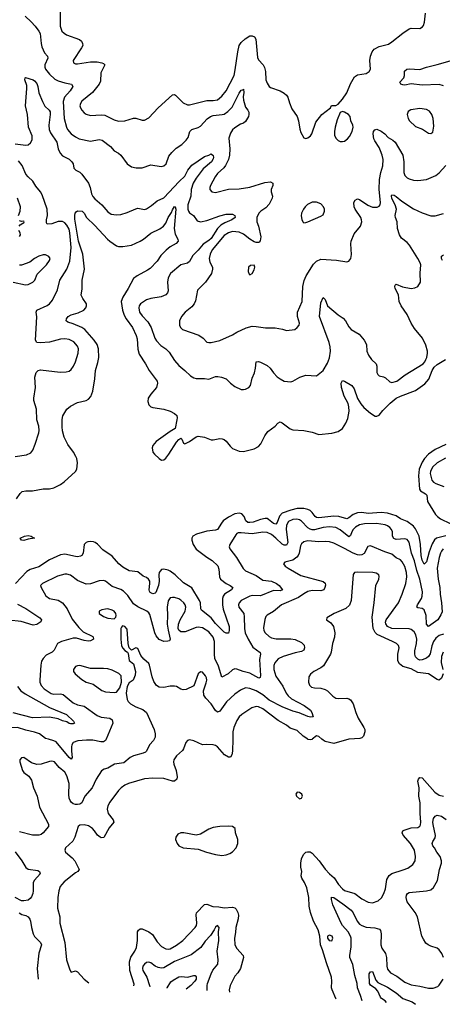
# Model space of a CAD drawing. Header units: inches. Extents: x 1173000 to 1307049, y 522583 to 678455.
# Tile 110 of 256: x 1230772 to 1234698, y 527536 to 536690. Entities that reach past the tile are written whole.
import ezdxf

# ---------------------------------------------------------------- set-up
doc = ezdxf.new("R2010")
doc.units = ezdxf.units.IN
doc.header["$MEASUREMENT"] = 0
doc.layers.add('B2532', color=7, linetype='Continuous')
doc.layers.add('B2533', color=7, linetype='Continuous')

msp = doc.modelspace()

# ---------------------------------------------------------------- linework, layer by layer
at = {"layer": 'B2532', "color": 5}
for points, elevation in [([(1232020.4, 530000), (1232015.3, 529990), (1231977.1, 529950), (1231950.5, 529890), (1231939.5, 529880.5), (1231918, 529870), (1231830, 529847.8), (1231798, 529830), (1231738, 529782), (1231651.5, 529768.5), (1231590, 529731.8), (1231556.1, 529723.9), (1231532.1, 529707.9), (1231481.5, 529630), (1231445.2, 529550), (1231378, 529470), (1231350.3, 529409.7), (1231330, 529397.6), (1231310, 529392.8), (1231290, 529393.5), (1231270, 529400.4), (1231250, 529415.8), (1231241.2, 529430), (1231232.5, 529452.5), (1231228.3, 529488.3), (1231230.5, 529590), (1231210, 529659.6), (1231190, 529693.1), (1231139.1, 529739.1), (1231094, 529790), (1231070, 529796.4), (1231050, 529793.7), (1230970, 529768.5), (1230930, 529766.6), (1230882.5, 529782.5), (1230810, 529829.3), (1230790, 529829.2), (1230774, 529810), (1230773, 529790), (1230797.1, 529710), (1230810.7, 529690), (1230857.6, 529657.6), (1230880.9, 529620.9), (1230901.2, 529550), (1230934.4, 529470), (1230957.2, 529370), (1231040.2, 529210), (1231040.3, 529190), (1230990.8, 529129.2), (1230970, 529115), (1230950.8, 529109.2), (1230890, 529109.1), (1230770, 529139.3)], 760), ([(1231574.4, 530000), (1231570.2, 529990), (1231550, 529975.1), (1231524.9, 529975.1), (1231450, 529991.6), (1231393.4, 529993.4), (1231312.7, 529987.3), (1231270, 529971.8), (1231256.8, 529950), (1231251.7, 529930), (1231251.6, 529890), (1231259, 529830), (1231250, 529814), (1231230, 529829.8), (1231110, 529977.4), (1231090, 529987.3), (1231039.5, 530000)], 740), ([(1232750.6, 530000), (1232749.1, 529890), (1232743.4, 529856.6), (1232730, 529834), (1232710, 529833), (1232675.5, 529855.5), (1232610, 529929.4), (1232590, 529943.7), (1232570, 529949.3), (1232510, 529952.7), (1232470, 529949.4), (1232390, 529987), (1232350, 529996), (1232330, 529989), (1232314.8, 529970), (1232293.4, 529910), (1232283.8, 529896.2), (1232230, 529845.1), (1232203.2, 529810), (1232199.1, 529790), (1232202.2, 529770), (1232224.7, 529710), (1232233.6, 529650), (1232231, 529629), (1232210.4, 529610), (1232190, 529609.8), (1232110, 529634.4), (1232010, 529639.3), (1231930, 529632.8), (1231782, 529590), (1231750, 529574.7), (1231715.8, 529550), (1231690, 529524.2), (1231610, 529416.9), (1231590, 529380.9), (1231584.6, 529350), (1231594.2, 529310), (1231639.6, 529250), (1231647, 529230), (1231602.8, 529177.2), (1231553.2, 529086.8), (1231530, 529083.5), (1231519.5, 529090), (1231494.5, 529110), (1231468, 529148), (1231446.6, 529170), (1231410, 529194.3), (1231370, 529205.6), (1231330, 529202), (1231314, 529190), (1231283.6, 529090), (1231266.7, 529053.3), (1231198.8, 528990), (1231191, 528970), (1231196, 528950), (1231258.5, 528898.6), (1231285.5, 528870), (1231325.5, 528790), (1231310.7, 528770), (1231290, 528758.7), (1231185.4, 528674.6), (1231162.6, 528650), (1231148.9, 528630), (1231134, 528590), (1231125.2, 528530), (1231123.9, 528430), (1231143.6, 528350), (1231145.3, 528290), (1231190.3, 528110.4), (1231207, 527950), (1231236.4, 527856.4), (1231250, 527836), (1231290, 527846.8), (1231310, 527838.8), (1231370.6, 527770), (1231412.8, 527736.1)], 780), ([(1233490.3, 530000), (1233490, 529999.7), (1233470, 529994), (1233450, 529999.4), (1233449.1, 530000)], 780), ([(1233832, 530000), (1233830, 529999.8), (1233690, 529960.4), (1233610, 529980.2), (1233590, 529990.8), (1233579.5, 530000)], 780), ([(1233710.7, 527583.8), (1233709.6, 527590), (1233673.3, 527670), (1233669.7, 527690), (1233672.6, 527750), (1233666.9, 527790), (1233620.5, 527920.5), (1233583.8, 528043.8), (1233564.8, 528090), (1233560.4, 528170), (1233544.4, 528230), (1233501.5, 528310), (1233472.1, 528390), (1233459.8, 528450), (1233457.1, 528530), (1233439.4, 528619.4), (1233418, 528670), (1233392.9, 528710), (1233387.7, 528730), (1233392.9, 528770), (1233382.8, 528810), (1233382.4, 528850), (1233389.8, 528890.2), (1233407.8, 528930), (1233429.4, 528950), (1233446.2, 528953.8), (1233470, 528952.4), (1233490, 528942), (1233553.8, 528870), (1233610, 528793.6), (1233650, 528749.2), (1233692.5, 528712.5), (1233731.9, 528650), (1233770, 528608.3), (1233790, 528593), (1233885.7, 528565.7), (1233950, 528516.9), (1234010, 528484.9), (1234050, 528478.7), (1234100.4, 528499.6), (1234133.5, 528526.5), (1234155.1, 528565), (1234168.8, 528611.2), (1234183.6, 528696.4), (1234205.4, 528734.6), (1234230, 528752.6), (1234335.1, 528785), (1234377, 528803), (1234423.6, 528836.4), (1234445.1, 528870), (1234448.6, 528910), (1234440.3, 528970), (1234403.2, 529030), (1234333.7, 529110), (1234325.6, 529130), (1234331.3, 529148.7), (1234343.8, 529156.2), (1234410, 529176), (1234470, 529179.7), (1234489, 529191), (1234494.8, 529205.2), (1234497.6, 529230), (1234491.4, 529310), (1234493.1, 529410), (1234480.5, 529470), (1234481.6, 529550), (1234471, 529610), (1234475.6, 529630), (1234490, 529644.4), (1234510, 529640.3), (1234627.7, 529507.7), (1234670, 529480.6), (1234710, 529472.6)], 780), ([(1234709.7, 527970), (1234692.4, 528010), (1234670, 528042.4), (1234650, 528057.4), (1234590, 528076.9), (1234565.6, 528090), (1234546.1, 528106.2), (1234522.1, 528142.1), (1234508.9, 528170), (1234467.1, 528350), (1234445.7, 528390), (1234372.8, 528490), (1234360.9, 528530), (1234364.8, 528550), (1234374.7, 528565.3), (1234390, 528576.9), (1234550, 528591.1), (1234590, 528601.2), (1234617.4, 528622.5), (1234652.6, 528687.4), (1234670.8, 528790), (1234689.8, 528850), (1234690.8, 528870), (1234677.7, 528910), (1234646.6, 528950), (1234626.3, 528990), (1234609.7, 529010), (1234602.6, 529030), (1234608.5, 529050), (1234630, 529084.4), (1234634.5, 529105.5), (1234611.5, 529208.5), (1234610.7, 529229.3), (1234617.4, 529262.6), (1234630, 529286), (1234650, 529294.9), (1234690, 529285), (1234733.4, 529253.4)], 760), ([(1230730, 528952.4), (1230791.3, 528871.3), (1230830, 528808), (1230851.6, 528791.6), (1230938.8, 528778.8), (1230956.3, 528770), (1230962, 528750), (1230908.2, 528690), (1230895.8, 528670), (1230897.3, 528590), (1230894, 528566), (1230883, 528537), (1230870, 528519.5), (1230850, 528504.5), (1230810, 528497), (1230790, 528499.3), (1230730, 528527.8)], 760), ([(1231833, 527707.5), (1231835.4, 527724.6), (1231795.4, 527850), (1231793.4, 527930), (1231804.6, 527975.4), (1231842.7, 528030), (1231855.8, 528064.2), (1231866.1, 528130), (1231865.6, 528210), (1231875.1, 528225), (1231890, 528237), (1231910, 528238.3), (1231972, 528210), (1232004.1, 528184.1), (1232050, 528115.6), (1232090, 528074.7), (1232130, 528051.3), (1232150, 528049.2), (1232170, 528053.4), (1232230, 528084.7), (1232288.5, 528130), (1232402, 528250), (1232413.2, 528270), (1232417.3, 528290), (1232410.7, 528369.3), (1232414.7, 528385.3), (1232490, 528464.9), (1232510, 528467.6), (1232566.6, 528446.6), (1232622.4, 528442.4), (1232670, 528432.6), (1232750, 528439.3), (1232770, 528434.2), (1232781.5, 528421.5), (1232798.4, 528390), (1232804.1, 528364.1), (1232800.8, 528330), (1232779.2, 528250), (1232776.6, 528203.4), (1232766.7, 528150), (1232770.2, 528090), (1232790, 528055.6), (1232848, 527990), (1232850.4, 527970), (1232821.6, 527870), (1232797.1, 527830), (1232770, 527798), (1232726, 527710), (1232718.3, 527670), (1232719.8, 527649.5)], 780), ([(1233953.7, 527568.6), (1233938.9, 527618.9), (1233909.6, 527690), (1233906, 527730), (1233884.3, 527804.3), (1233865.8, 527905.8), (1233839.8, 527970), (1233838.8, 527990), (1233852.4, 528070), (1233849.9, 528149.9), (1233843.9, 528170), (1233821.8, 528210), (1233769.8, 528270), (1233758.8, 528290), (1233682.3, 528462.3), (1233667.9, 528510), (1233667.5, 528532.5), (1233690, 528528.9), (1233775.2, 528470), (1233850, 528410.2), (1233870, 528386.5), (1233905.4, 528310), (1233930, 528282.5), (1233950, 528269.4), (1233990, 528253.4), (1234070, 528248.8), (1234113.4, 528233.4), (1234123.8, 528223.8), (1234130.2, 528190.2), (1234125.2, 528090), (1234137.1, 528057.1), (1234170.2, 528010), (1234178.2, 527970), (1234182, 527890), (1234190, 527864.4), (1234216.5, 527830), (1234276.5, 527796.5), (1234350, 527743.6), (1234410, 527716.9), (1234490, 527706), (1234570, 527685.8), (1234613.2, 527686.8), (1234657.3, 527702.7), (1234670, 527713.7), (1234706.6, 527770)], 760), ([(1230765.8, 528385.8), (1230790.9, 528370.9), (1230830, 528360.5), (1230850, 528348), (1230866.6, 528326.6), (1230872.9, 528310), (1230880.7, 528250), (1230896.5, 528190), (1230910, 528167.8), (1230966.5, 528110), (1230972.9, 528090), (1230949.4, 528010.6), (1230932.9, 527870), (1230944.1, 527770.9)], 760), ([(1232513.4, 527664.5), (1232513.9, 527666.1), (1232512.4, 527710), (1232517, 527730), (1232550, 527820.5), (1232567.2, 527852.8), (1232612.3, 527910), (1232616.9, 527950), (1232606.3, 528030), (1232620.8, 528130), (1232617.7, 528210), (1232624.4, 528250), (1232610, 528270.1), (1232590, 528254.3), (1232579.8, 528230), (1232543.5, 528176.5), (1232496.3, 528123.7), (1232454.1, 528065.9), (1232363.5, 527996.5), (1232210, 527933.5), (1232110, 527874.4), (1232090, 527872.1), (1232058.7, 527878.7), (1232030.8, 527890.8), (1231990, 527920.9), (1231970, 527929.1), (1231950, 527924.2), (1231929.8, 527910), (1231915.8, 527890), (1231911.6, 527870), (1231917, 527850), (1231952.7, 527790), (1231978.5, 527710), (1231979.4, 527697.5)], 760), ([(1234180.3, 527553.9), (1234166, 527570), (1234131.4, 527591.4), (1234122.4, 527602.4), (1234098.8, 527658.8), (1234080.5, 527680.5), (1234030, 527715), (1234021.8, 527730), (1234019.8, 527820.2), (1234030, 527838.9), (1234050, 527840.3), (1234080, 527760), (1234099.2, 527739.2), (1234190, 527696.3), (1234270, 527643.4), (1234330, 527589.5), (1234418.5, 527558.5), (1234447.5, 527536.3)], 740), ([(1232140.4, 527687.5), (1232142.6, 527690), (1232176.2, 527743.8), (1232198.1, 527761.8), (1232250, 527790.2), (1232275.1, 527795.1), (1232330, 527787.6), (1232390, 527805.4), (1232402.7, 527802.8), (1232412, 527792), (1232410.8, 527770.8), (1232398.7, 527750), (1232361.4, 527710), (1232317.4, 527677.5)], 740)]:
    msp.add_lwpolyline(points, dxfattribs=dict(at, elevation=elevation))
for points, elevation in [([(1233350, 529508), (1233338, 529490), (1233342.8, 529470), (1233370, 529448), (1233390, 529452), (1233399, 529470), (1233393.2, 529490), (1233370, 529504)], 820), ([(1232710, 529192.6), (1232630, 529189.7), (1232570, 529179.7), (1232530, 529165.4), (1232450, 529118), (1232410, 529107.8), (1232298, 529130), (1232270, 529129.5), (1232242.4, 529117.6), (1232222, 529090), (1232220.5, 529070), (1232233.4, 529030), (1232250.7, 529010), (1232290, 528990.4), (1232430, 528979.3), (1232506, 528950), (1232590, 528928.1), (1232650, 528921.2), (1232690, 528926), (1232722.7, 528937.3), (1232750, 528953.7), (1232781.3, 528990), (1232798, 529030), (1232799.7, 529070), (1232777.6, 529130), (1232772, 529170), (1232747.8, 529187.8)], 820), ([(1233650, 528178), (1233630.8, 528170), (1233630.5, 528150), (1233646, 528130), (1233670, 528127), (1233681.6, 528150), (1233673.3, 528170)], 780)]:
    msp.add_lwpolyline(points, close=True, dxfattribs=dict(at, elevation=elevation))
at = {"layer": 'B2533', "color": 5}
for points, elevation in [([(1230821.6, 536721.6), (1230879.2, 536670), (1230915.6, 536630), (1230950, 536584.4), (1230961.7, 536561.7), (1230970.2, 536470), (1230977.6, 536437.6), (1231003.5, 536383.5), (1231030.4, 536350), (1231033, 536333), (1231006, 536270), (1231004.1, 536250), (1231011.2, 536230), (1231050, 536182.4), (1231098.4, 536138.4), (1231130, 536122.2), (1231190, 536102), (1231251.7, 536091.7), (1231264.9, 536070), (1231241.1, 536030), (1231189.1, 535970.9), (1231175.1, 535930), (1231185.4, 535770), (1231205.4, 535690), (1231215.2, 535670), (1231250, 535628.9), (1231290, 535599.6), (1231323.9, 535583.9), (1231430, 535562.2), (1231510, 535576.2), (1231539.3, 535570), (1231615.5, 535510), (1231650, 535470.7), (1231690, 535447.7), (1231710.8, 535430), (1231770.7, 535350), (1231810, 535322.4), (1231853.8, 535313.8), (1231910, 535312.2), (1231990, 535339.3), (1232086.6, 535326.6), (1232110, 535330.5), (1232131.8, 535350), (1232158.6, 535421.4), (1232184.4, 535455.6), (1232224.5, 535495.5), (1232277, 535530), (1232319.6, 535570), (1232336, 535596), (1232351.6, 535650), (1232369.6, 535670), (1232430, 535686.7), (1232450, 535699.6), (1232512.3, 535767.7), (1232544, 535790), (1232570, 535798.9), (1232652.8, 535807.2), (1232670, 535813), (1232704.5, 535835.5), (1232744.6, 535875.4), (1232810, 536005.8), (1232830, 536034.4), (1232843.2, 536036.8), (1232850, 536044.7), (1232853.2, 536013.2), (1232847.8, 535972.2), (1232850, 535942.8), (1232870, 535876.3), (1232892.2, 535850), (1232899.5, 535830), (1232901.3, 535810), (1232897, 535790), (1232870, 535742.4), (1232851.7, 535728.3), (1232821.8, 535718.2), (1232770, 535684.5), (1232750, 535665.5), (1232730, 535634), (1232714.8, 535590), (1232724.2, 535490), (1232720.1, 535430), (1232710.6, 535389.4), (1232684.1, 535335.9), (1232667.4, 535312.6), (1232610, 535260.4), (1232586.4, 535230), (1232544.2, 535150), (1232537.1, 535130), (1232537.3, 535110), (1232558, 535090), (1232590, 535084.4), (1232710, 535115.8), (1232810, 535117), (1232910, 535134), (1233050, 535175.9), (1233101.4, 535181.4), (1233123, 535170), (1233122, 535150), (1233106.5, 535110), (1233107.7, 535090), (1233120.7, 535050), (1233118.2, 535030), (1233090, 534974.7), (1233058.9, 534941.1), (1233011.1, 534908.9), (1232992, 534890), (1232975.6, 534850), (1232975.2, 534810), (1232989.3, 534769.3), (1233011, 534670), (1233005.4, 534634.6), (1232996.7, 534623.3), (1232990, 534618.9), (1232970, 534618.2), (1232950, 534626.3), (1232910, 534649.2), (1232850, 534694.7), (1232810, 534714.9), (1232750, 534719.9), (1232710, 534709.2), (1232670, 534683.9), (1232560.1, 534550), (1232540.5, 534510), (1232531.8, 534470), (1232537.3, 534437.3), (1232561.8, 534390), (1232564.2, 534370), (1232554, 534330), (1232497, 534250), (1232424.8, 534175.2), (1232404.4, 534075.6), (1232393.4, 534050), (1232370, 534021.3), (1232308, 533970), (1232275.5, 533930), (1232257.1, 533890), (1232255.8, 533850), (1232264.4, 533830), (1232285.5, 533810), (1232436.2, 533756.2), (1232477.3, 533730), (1232510, 533690.8), (1232528.3, 533688.3), (1232550, 533688.9), (1232630, 533707.6), (1232750, 533759.5), (1232790, 533785.3), (1232875.3, 533824.7), (1232930, 533840.3), (1232970, 533839), (1233054.3, 533825.7), (1233146, 533826), (1233212.8, 533812.8), (1233250, 533800.7), (1233328, 533810), (1233350, 533827.3), (1233369.4, 533850.6), (1233372, 533870), (1233351.3, 533930), (1233352.3, 533970), (1233395.1, 534070), (1233401.3, 534210), (1233414.6, 534265.4), (1233432.2, 534307.8), (1233501.9, 534418.1), (1233530, 534445.5), (1233570, 534464.4), (1233713.3, 534453.3), (1233810, 534438), (1233830, 534446), (1233849.4, 534470.6), (1233853.2, 534506.8), (1233847.4, 534607.4), (1233849.9, 534630.1), (1233880.1, 534699.9), (1233937, 534770), (1233949.6, 534810), (1233947.8, 534830), (1233939.7, 534850), (1233889.2, 534929.2), (1233880.4, 534950), (1233875.1, 534990), (1233887.8, 535012.2), (1233910, 535024.9), (1233930, 535019.5), (1234004.5, 534964.5), (1234050, 534947), (1234091.5, 534948.5), (1234110, 534957.6), (1234119.7, 534970), (1234123.1, 534990), (1234109.9, 535110), (1234114.3, 535205.7), (1234125.6, 535270), (1234146.6, 535330), (1234149, 535390), (1234140.3, 535430), (1234125, 535470), (1234110, 535501.6), (1234070, 535562.7), (1234062.5, 535582.5), (1234055.4, 535630), (1234059.7, 535650), (1234070, 535667.7), (1234090, 535672.2), (1234130, 535654.4), (1234163, 535630), (1234195.9, 535595.9), (1234239.5, 535570), (1234261.1, 535550), (1234330.4, 535430), (1234341.3, 535370), (1234339.5, 535270), (1234350, 535242), (1234370, 535220.3), (1234390, 535209.1), (1234430, 535199), (1234470, 535195.3), (1234550, 535204.9), (1234637.4, 535242.6), (1234670, 535266.7), (1234730, 535335.8)], 760), ([(1231147.4, 536767.4), (1231147.3, 536630), (1231164.3, 536584.3), (1231183.6, 536563.6), (1231206, 536550), (1231326.3, 536506.3), (1231344.9, 536490), (1231356.5, 536470), (1231357, 536450), (1231347.2, 536430), (1231268.4, 536310), (1231270.8, 536290), (1231290, 536281.3), (1231310, 536278.9), (1231430, 536298.4), (1231490, 536298.4), (1231536, 536290), (1231550, 536283), (1231561.6, 536270), (1231524.7, 536195.3), (1231521.1, 536118.9), (1231510.2, 536090), (1231447.9, 536012.1), (1231350, 535931.9), (1231335.5, 535910), (1231331.3, 535890), (1231336.2, 535870), (1231347.7, 535847.7), (1231370, 535823.2), (1231390, 535811.3), (1231430, 535800.7), (1231530, 535806.5), (1231563.4, 535803.4), (1231650, 535758.3), (1231690, 535747.6), (1231750, 535748.3), (1231830, 535775.8), (1231850, 535775.3), (1231910, 535756), (1231930, 535755.3), (1231970, 535778.7), (1232056.9, 535870), (1232190, 535991.8), (1232210, 535995.3), (1232219.1, 535990), (1232290, 535917.6), (1232330, 535897.8), (1232350, 535897.8), (1232510, 535937.5), (1232570, 535938.8), (1232610, 535946.2), (1232650, 535978.3), (1232690, 536028.9), (1232763.4, 536170), (1232774.9, 536225.1), (1232796.7, 536390), (1232811.7, 536450), (1232830, 536479.3), (1232867.5, 536512.5), (1232910, 536539.1), (1232930, 536540.5), (1232952, 536532), (1232966.1, 536510), (1232979.4, 536339.4), (1232990, 536316.5), (1233034.9, 536270), (1233046.4, 536246.4), (1233056, 536210), (1233058.7, 536130), (1233070, 536098.8), (1233088, 536070), (1233100.8, 536060.8), (1233190, 536028.9), (1233228.1, 536008.1), (1233250.4, 535990), (1233263.1, 535970), (1233277.5, 535917.5), (1233301.4, 535861.4), (1233350.4, 535790), (1233362, 535750), (1233372.8, 535672.8), (1233382, 535642), (1233410.9, 535590.9), (1233430, 535586), (1233450, 535590.7), (1233474, 535610), (1233485.1, 535630), (1233523.5, 535736.5), (1233578, 535810), (1233658, 535870), (1233668.7, 535891.3), (1233710, 535892), (1233730, 535904.7), (1233770, 535951), (1233809.3, 536010), (1233846.2, 536093.8), (1233882.4, 536157.6), (1233910, 536178.7), (1233989.6, 536190.4), (1234019.3, 536210), (1234029.5, 536230.5), (1234024.7, 536310), (1234029.7, 536350), (1234044.7, 536390), (1234064.8, 536415.2), (1234110, 536440.3), (1234197.2, 536462.8), (1234230, 536483), (1234330, 536563.8), (1234390, 536606), (1234410, 536610.3), (1234490, 536608.7), (1234515.2, 536624.8), (1234523.5, 536636.5), (1234532.7, 536667.3), (1234543, 536750)], 780), ([(1234710, 536076.3), (1234670, 536087.9), (1234510, 536080.1), (1234410, 536092.5), (1234350, 536082.1), (1234330, 536083.2), (1234311.5, 536090), (1234303.5, 536110), (1234340.9, 536150), (1234347.3, 536170), (1234347.9, 536212.1), (1234368.7, 536230), (1234390, 536234), (1234490, 536228), (1234549.8, 536250.2), (1234650, 536272.6), (1234770, 536307.6)], 760), ([(1230730, 535535.3), (1230830, 535524.6), (1230850, 535527.8), (1230873.4, 535546.6), (1230886.3, 535573.7), (1230887.7, 535610), (1230852.4, 535690), (1230844.9, 535810), (1230825.9, 535890), (1230838.7, 536050), (1230837.4, 536077.4), (1230819.1, 536130), (1230821.2, 536150), (1230826, 536154), (1230896.3, 536130), (1230910, 536121.3), (1230930, 536097.1), (1230939.6, 536070), (1230948.8, 536010), (1230982.8, 535930), (1231006.3, 535886.3), (1231045.3, 535850), (1231054.4, 535834.4), (1231056.3, 535810), (1231041.1, 535710), (1231044.7, 535670), (1231058.8, 535638.8), (1231115.5, 535550), (1231130.2, 535490), (1231148.3, 535448.3), (1231170, 535425.3), (1231230, 535393.8), (1231257, 535370), (1231267.2, 535350), (1231274.4, 535310), (1231292.4, 535292.4), (1231330, 535272.9), (1231350, 535254.9), (1231410.3, 535170), (1231428, 535130), (1231440.2, 535070), (1231450, 535046.7), (1231470, 535023.7), (1231534, 534970), (1231590, 534903.1), (1231621.6, 534881.6), (1231670, 534875.3), (1231710, 534880.3), (1231770, 534896.9), (1231850, 534932.8), (1231870, 534936.5), (1231930, 534925.3), (1231950, 534932), (1231997.7, 534962.3), (1232050, 535004.9), (1232110, 535035), (1232253.5, 535186.5), (1232305.8, 535234.2), (1232334.3, 535290), (1232370, 535337.5), (1232490, 535419.5), (1232529, 535430), (1232550, 535443), (1232570, 535426.8), (1232573.5, 535410), (1232570, 535396), (1232554.6, 535370), (1232477.3, 535302.7), (1232410, 535217.6), (1232384.8, 535170), (1232365, 535110), (1232362.3, 535050), (1232334.2, 534970), (1232334.4, 534930), (1232340.2, 534910), (1232350, 534895.8), (1232385.3, 534870), (1232420.4, 534820.4), (1232450, 534810.2), (1232510, 534823), (1232630, 534867.7), (1232690, 534880.9), (1232750, 534880.9), (1232770.3, 534870), (1232773.7, 534850), (1232741.3, 534830), (1232677.4, 534802.6), (1232640.4, 534779.6), (1232610, 534748.6), (1232550, 534657.4), (1232530, 534638.8), (1232476.6, 534603.4), (1232430, 534546.2), (1232380.8, 534499.2), (1232350, 534441.1), (1232330, 534427.9), (1232269.4, 534410.6), (1232171.8, 534330), (1232150.2, 534289.8), (1232146, 534250), (1232150.3, 534170), (1232145.3, 534150), (1232130, 534133.3), (1232085.4, 534114.6), (1231990, 534097.6), (1231950, 534084.7), (1231892.9, 534047.1), (1231881.5, 534030), (1231877.3, 534010), (1231884.5, 533970), (1231910, 533935.8), (1231961.3, 533881.3), (1231994.5, 533830), (1232028.7, 533728.7), (1232043.5, 533703.5), (1232082.2, 533662.2), (1232130, 533628.9), (1232160, 533600), (1232210, 533522.4), (1232250, 533474.9), (1232306.4, 533430), (1232359.6, 533379.6), (1232390, 533360.4), (1232410, 533355.8), (1232490, 533354.9), (1232528.7, 533348.7), (1232590, 533371.8), (1232613.4, 533373.4), (1232646.6, 533366.6), (1232690.8, 533350), (1232730.7, 533310), (1232770, 533280.5), (1232830, 533253.4), (1232850, 533250.7), (1232870, 533254), (1232899, 533270), (1232915.1, 533290), (1232930, 533356), (1232951.7, 533408.3), (1232963.1, 533450), (1232969.7, 533510), (1232990, 533513), (1233010, 533507.7), (1233070, 533475.3), (1233097.6, 533450), (1233130, 533406.4), (1233164.9, 533370), (1233190, 533350.4), (1233230, 533330.5), (1233290, 533323.8), (1233310, 533328), (1233373.4, 533366.6), (1233430, 533384), (1233530, 533379.3), (1233590, 533428.8), (1233630, 533498.3), (1233650, 533546), (1233658, 533610), (1233656.5, 533650), (1233647.1, 533690), (1233557.7, 533930), (1233570, 534058), (1233590, 534106.8), (1233610, 534087.3), (1233632.2, 534030), (1233730, 533946.7), (1233776, 533916), (1233799.5, 533890), (1233830, 533834.8), (1233850, 533810.7), (1233926.7, 533766.7), (1233972.2, 533710), (1233992.2, 533670), (1233996.4, 533610), (1234012.7, 533570), (1234039.3, 533530), (1234082, 533490), (1234088.8, 533470), (1234088.7, 533410), (1234097.3, 533390), (1234110, 533379.1), (1234150, 533370.4), (1234170, 533360.3), (1234210, 533324.2), (1234230, 533316.9), (1234275.1, 533330), (1234351.2, 533388.8), (1234518.9, 533490), (1234536, 533510), (1234545.7, 533530), (1234553.7, 533550), (1234559.7, 533590), (1234558.9, 533610), (1234544.2, 533664.2), (1234513, 533730), (1234438.5, 533818.5), (1234407.4, 533870), (1234370.8, 533950.8), (1234314.3, 534030), (1234297.4, 534070), (1234291.2, 534131.2), (1234260.7, 534190), (1234256, 534210), (1234259, 534221), (1234270, 534230.6), (1234326.9, 534206.9), (1234409.4, 534190.6), (1234442, 534198), (1234469.1, 534210.9), (1234494, 534250), (1234492.7, 534332.7), (1234499.5, 534410), (1234493.6, 534430), (1234471, 534470), (1234393, 534592.9), (1234370, 534618.5), (1234319.6, 534659.6), (1234298.7, 534690), (1234280.5, 534750), (1234278.9, 534810), (1234262.4, 534850), (1234258.9, 534870), (1234270.8, 534930), (1234260.3, 534970), (1234230, 535027.3), (1234226.3, 535053.7), (1234230, 535060.5), (1234250, 535059), (1234270, 535047.8), (1234322.3, 535002.3), (1234431.5, 534931.5), (1234510, 534894.9), (1234590, 534866.7), (1234630, 534866), (1234707.5, 534887.5)], 740), ([(1230730, 532628.7), (1230834.5, 532645.5), (1230876.6, 532663.4), (1230892.9, 532687.1), (1230914.8, 532745.2), (1230950.7, 532849.3), (1230953.1, 532870), (1230948.5, 532910), (1230932.1, 532970), (1230927.1, 533070), (1230904, 533150), (1230902.6, 533170), (1230917.6, 533270), (1230913.8, 533366.2), (1230923.7, 533410), (1230944, 533430), (1230964.9, 533435.1), (1231147.2, 533412.8), (1231204, 533416), (1231230, 533423.1), (1231250, 533438), (1231271.6, 533468.4), (1231289.8, 533510.2), (1231315.1, 533590), (1231318.2, 533630), (1231310, 533655.1), (1231273.9, 533693.9), (1231230, 533716.4), (1231190, 533722.7), (1231150, 533719.2), (1231050, 533691.6), (1230964.4, 533684.4), (1230929.7, 533689.6), (1230919.5, 533710), (1230931.2, 533928.8), (1230925.6, 533970), (1230931.2, 533988.8), (1231028.5, 534031.5), (1231049.7, 534050), (1231075.9, 534084.1), (1231122.3, 534177.7), (1231144.5, 534270), (1231210.9, 534370), (1231236.2, 534443.8), (1231248.8, 534571.2), (1231238.7, 534710), (1231230, 534743.5), (1231210, 534778.7), (1231190, 534801.4), (1231170, 534813.2), (1231130, 534814.6), (1231070, 534793), (1231028, 534790), (1231021.5, 534801.5), (1231019.7, 534830), (1231028.9, 534871.1), (1231026.3, 534930), (1230980.6, 535060.6), (1230965.6, 535090), (1230921.5, 535141.5), (1230894.2, 535190), (1230850, 535229.8), (1230830, 535254.4), (1230793.7, 535333.7), (1230759.3, 535379.3)], 740), ([(1230743.5, 532236.5), (1230775.2, 532284.8), (1230796.3, 532303.7), (1230829.6, 532310.4), (1230890.4, 532310.4), (1230990, 532328.8), (1231050, 532327.2), (1231090, 532339), (1231151.5, 532370), (1231185.3, 532394.7), (1231289.6, 532490), (1231301.3, 532510), (1231309.7, 532570), (1231303.1, 532610), (1231293.7, 532630), (1231272, 532670), (1231220.2, 532740.2), (1231184.5, 532810), (1231169.2, 532869.2), (1231165.1, 532905.1), (1231165.5, 532974.5), (1231171.8, 533008.2), (1231211.1, 533068.9), (1231243, 533097), (1231310, 533132.4), (1231390, 533150.4), (1231410, 533163), (1231432, 533188), (1231450, 533238), (1231470.9, 533350), (1231475.6, 533430), (1231497.5, 533502.5), (1231506.2, 533550), (1231502.4, 533630), (1231490.6, 533670), (1231463.2, 533710), (1231376.8, 533810), (1231347.8, 533830), (1231270, 533863.4), (1231219.6, 533879.6), (1231203, 533890), (1231206.6, 533910), (1231223, 533930), (1231250, 533945.4), (1231314.2, 533965.8), (1231367.3, 533990), (1231385.6, 534010), (1231393, 534030), (1231391.1, 534050), (1231358, 534098), (1231343.5, 534130), (1231351.8, 534188.2), (1231352.6, 534270), (1231373.7, 534370), (1231357.2, 534510), (1231319.1, 534630), (1231284.5, 534835.5), (1231283.4, 534870), (1231288.6, 534891.4), (1231295.7, 534904.3), (1231310, 534914), (1231352.9, 534910), (1231370, 534890.3), (1231391.8, 534850), (1231470, 534776.1), (1231588.2, 534648.2), (1231610.3, 534630), (1231670, 534589.1), (1231690, 534582.4), (1231730, 534580.2), (1231810, 534592.4), (1231890, 534630.2), (1231922.6, 534650), (1231990, 534705.8), (1232072.8, 534747.2), (1232108, 534770), (1232130, 534799.5), (1232150.8, 534850), (1232181.2, 534898.8), (1232190, 534923.8), (1232210, 534954.9), (1232216.3, 534950), (1232221.1, 534930), (1232208.3, 534748.3), (1232217.4, 534697.4), (1232241.6, 534650), (1232244.9, 534630), (1232224, 534610), (1232170, 534579.7), (1232133.1, 534546.9), (1232082.9, 534497.1), (1232050, 534445.1), (1231983, 534377), (1231960, 534360), (1231864.2, 534310), (1231830, 534282.7), (1231780.5, 534190), (1231728.8, 534110), (1231713.7, 534070), (1231725.5, 533990), (1231742.2, 533942.2), (1231760.6, 533910), (1231820.8, 533830), (1231853.8, 533753.8), (1231862.1, 533722.1), (1231868.3, 533628.3), (1231880.5, 533580.4), (1231942, 533490), (1231975.8, 533430), (1232048, 533330), (1232052.2, 533310), (1232043, 533270), (1231990, 533209.7), (1231965.5, 533170), (1231960.8, 533140.8), (1231970, 533110.7), (1231990, 533092), (1232010, 533084), (1232110, 533070.4), (1232171, 533050), (1232210.3, 533030.3), (1232230.5, 533010), (1232234.9, 532990), (1232232.7, 532970), (1232216.3, 532890), (1232170, 532862.4), (1232039.3, 532770), (1232008.5, 532730), (1232003.1, 532710), (1232008.5, 532670), (1232023.1, 532650), (1232067, 532610), (1232090, 532596.5), (1232110, 532597.8), (1232130, 532612.7), (1232158.8, 532650), (1232230, 532763.7), (1232250, 532788.7), (1232270, 532800.5), (1232278.4, 532790), (1232292.8, 532752.8), (1232305.8, 532745.8), (1232350, 532767.9), (1232410, 532812), (1232430, 532817), (1232490, 532808.5), (1232550, 532785.3), (1232570, 532784.2), (1232630, 532795.3), (1232653, 532793), (1232670, 532786.7), (1232690, 532770.4), (1232725.7, 532725.7), (1232750, 532704.2), (1232810, 532678.3), (1232850, 532674.9), (1232950, 532701.3), (1232990, 532722.3), (1233013.1, 532746.9), (1233050, 532822.4), (1233077.3, 532862.7), (1233144.2, 532910), (1233170, 532938), (1233190, 532950.5), (1233210, 532943), (1233285.9, 532885.9), (1233310, 532876), (1233412.1, 532872.1), (1233490, 532854), (1233550, 532832.4), (1233670, 532847.2), (1233730, 532862.8), (1233769.7, 532890), (1233801, 532939), (1233819, 532981), (1233831.9, 533050), (1233829.9, 533090), (1233821.7, 533121.7), (1233787.3, 533190), (1233760.4, 533270), (1233758, 533310), (1233770, 533336), (1233790, 533330.6), (1233858, 533290), (1233877.7, 533257.7), (1233908.8, 533168.8), (1233940, 533120), (1233970, 533086), (1234030, 533032.2), (1234075.3, 533004.7), (1234090, 533004.4), (1234110, 533012.7), (1234144.7, 533055.3), (1234213.9, 533126.1), (1234269.4, 533170.6), (1234310, 533190.8), (1234450, 533242), (1234536.4, 533303.6), (1234572.8, 533347.2), (1234604.8, 533430), (1234621.8, 533458.2), (1234650, 533485.1), (1234727.7, 533532.3)], 720), ([(1230762, 534870), (1230777.4, 534910), (1230779.1, 534950), (1230752.9, 535030)], 760), ([(1230768.3, 534771.7), (1230776.2, 534783.8), (1230800.2, 534799.8), (1230810, 534801), (1230814.5, 534810), (1230810, 534817.2), (1230790, 534813.2), (1230770, 534819)], 760), ([(1230770, 534674.9), (1230779.1, 534690), (1230776.9, 534710), (1230764.5, 534730)], 760), ([(1230710, 534248.5), (1230825.2, 534225.2), (1230850, 534227.7), (1230892.7, 534250), (1230911.8, 534270), (1230935.2, 534324.8), (1231021.3, 534410), (1231049.5, 534450), (1231054, 534470), (1231044, 534490), (1231010, 534503.7), (1230990, 534504.5), (1230950, 534491.3), (1230910.7, 534470), (1230865.5, 534434.5), (1230790, 534408.7), (1230770, 534408)], 760), ([(1234699.2, 534450), (1234689.7, 534470), (1234689.6, 534490.4), (1234710, 534504.9)], 720), ([(1234730, 532741.2), (1234630, 532694.1), (1234568.4, 532650), (1234531.3, 532610), (1234510, 532577.3), (1234482.9, 532510), (1234475.6, 532450), (1234485.6, 532325.6), (1234494.9, 532310), (1234542.1, 532282.1), (1234554.7, 532270), (1234560.6, 532210), (1234633.4, 532090), (1234652.1, 532070), (1234681.8, 532050), (1234770, 532005.6)], 720), ([(1234726.3, 532613.7), (1234651.4, 532570), (1234606.8, 532530), (1234587, 532490), (1234585.4, 532470), (1234601.8, 532410), (1234616.9, 532390), (1234637.2, 532377.1), (1234712.7, 532350)], 740), ([(1234730, 531892.3), (1234643.2, 531870), (1234625.6, 531854.4), (1234604.1, 531815.9), (1234575.8, 531744.2), (1234550, 531649.6), (1234530, 531629.6), (1234510, 531666), (1234500.6, 531710), (1234494.9, 531810), (1234482.2, 531890), (1234450, 531956.2), (1234430, 531981.4), (1234370, 532025.8), (1234310, 532050.7), (1234270, 532077.7), (1234190, 532103.4), (1234130, 532109.9), (1234010, 532100.6), (1233950, 532107.7), (1233910, 532106), (1233869.1, 532090.9), (1233830, 532057.5), (1233810, 532048.4), (1233735.1, 532070), (1233690, 532075.3), (1233550, 532058.3), (1233530, 532061.5), (1233516.8, 532070), (1233489.9, 532110), (1233470, 532128.1), (1233450, 532137.8), (1233410, 532146.6), (1233350, 532145.8), (1233290, 532130.3), (1233210, 532102), (1233184.9, 532075.1), (1233163.6, 532016.4), (1233150, 531999.4), (1233130, 532005.2), (1233084.6, 532044.6), (1233070, 532051.4), (1233052.6, 532052.6), (1233010, 532044.3), (1232940, 532020), (1232910, 532014.5), (1232890, 532016.4), (1232871.9, 532031.9), (1232857.8, 532070), (1232835.2, 532095.2), (1232810, 532102.6), (1232770, 532094.9), (1232710, 532065.6), (1232661.5, 532030), (1232645.1, 532010), (1232610, 531949.1), (1232590, 531942.8), (1232510, 531933.9), (1232414.1, 531905.9), (1232380.3, 531890), (1232370.2, 531869.8), (1232369.5, 531850), (1232382, 531810), (1232410, 531768.6), (1232510, 531692), (1232560.8, 531660.8), (1232612.5, 531612.5), (1232622.9, 531582.9), (1232627.1, 531510), (1232637.4, 531490), (1232688.8, 531450), (1232728.4, 531430), (1232752.4, 531410), (1232738, 531390), (1232673.6, 531350), (1232661.5, 531330), (1232656.8, 531310), (1232655.8, 531250), (1232661.7, 531210), (1232716.8, 531050), (1232718.6, 531010), (1232710, 530985.6), (1232690, 530986), (1232670, 530996.1), (1232590, 531078), (1232550.7, 531130.7), (1232460.9, 531200.9), (1232453.7, 531213.7), (1232450.4, 531270), (1232442.8, 531290), (1232370, 531409.1), (1232294.2, 531454.2), (1232217.4, 531530), (1232170, 531562.2), (1232150, 531573.7), (1232110, 531580.2), (1232090, 531577.4), (1232076.4, 531563.6), (1232068.9, 531551.1), (1232065.1, 531530), (1232066.5, 531470), (1232059.8, 531430), (1232035.2, 531364.8), (1232030, 531357.4), (1232010, 531353.4), (1231985.3, 531365.3), (1231977.3, 531377.3), (1231974, 531390), (1231982.1, 531450), (1231979.3, 531470), (1231967.4, 531490), (1231950, 531504.1), (1231917.3, 531517.3), (1231870, 531556.9), (1231790, 531566.2), (1231730, 531599.7), (1231693, 531630), (1231630, 531703.5), (1231542.7, 531762.7), (1231493.5, 531813.5), (1231471.8, 531830), (1231455.9, 531835.9), (1231430, 531839.3), (1231405.5, 531834.5), (1231390, 531828.2), (1231371.8, 531810), (1231360.2, 531730), (1231350.2, 531709.8), (1231338.2, 531701.8), (1231310, 531697.4), (1231290, 531699.8), (1231190, 531720.6), (1231150, 531713.6), (1231050, 531669.9), (1230950, 531603.8), (1230870, 531577.7), (1230838.9, 531561.1), (1230731.4, 531450)], 720), ([(1234706.8, 531770), (1234689.7, 531750.3), (1234679.5, 531730), (1234667.9, 531690), (1234650.7, 531590), (1234660.1, 531490), (1234676.3, 531410), (1234677.6, 531350), (1234689.5, 531270), (1234695.2, 531184.8), (1234684.2, 531155.8), (1234656.5, 531110), (1234570, 531048.3), (1234550.8, 531070.8), (1234548.9, 531150), (1234530, 531204.5), (1234510, 531216.4), (1234470, 531222.9), (1234460.9, 531230), (1234468.4, 531250), (1234505.7, 531310), (1234511.7, 531330), (1234513.2, 531370), (1234489.4, 531490), (1234461.1, 531570), (1234439.2, 531659.2), (1234412.8, 531730), (1234390, 531833), (1234370, 531858), (1234350, 531862.3), (1234270, 531856.5), (1234246.4, 531866.4), (1234235.9, 531890), (1234233.7, 531930), (1234226.3, 531950), (1234210.3, 531970.4), (1234190, 531983.4), (1234166.5, 531993.5), (1234087.2, 532007.2), (1233975.6, 532004.4), (1233930, 531995), (1233890, 531971.4), (1233871, 531950), (1233857.5, 531930), (1233845.1, 531894.9), (1233830, 531881.6), (1233750, 531946.8), (1233710, 531969.1), (1233650, 531976.7), (1233590, 531968.2), (1233511.4, 531948.6), (1233490, 531947.9), (1233470, 531953.1), (1233450, 531965.6), (1233390, 532028.9), (1233370, 532041.5), (1233347.6, 532047.6), (1233310, 532044.7), (1233270, 532024.5), (1233249.6, 531990), (1233246.9, 531950), (1233262, 531830), (1233250, 531803.5), (1233230, 531804), (1233210, 531814.6), (1233152, 531870), (1233110, 531902.8), (1233070, 531922.8), (1233030, 531925.4), (1232930.1, 531909.9), (1232830, 531920.9), (1232801.2, 531918.8), (1232790, 531914), (1232778.9, 531901.1), (1232724.6, 531810), (1232718.9, 531790), (1232723.1, 531770), (1232786.9, 531690), (1232847.1, 531587.1), (1232870, 531566), (1232970, 531522.2), (1233030, 531480.9), (1233110, 531470.1), (1233157, 531450), (1233181.1, 531430), (1233212.7, 531390), (1233190, 531381.3), (1233130, 531383.7), (1233010, 531334.1), (1232930, 531337.4), (1232910, 531331.7), (1232830.4, 531290), (1232811.7, 531270), (1232804, 531250), (1232806.5, 531230), (1232853.4, 531170), (1232858.3, 531138.3), (1232858.7, 531030), (1232867.8, 530990), (1232893.4, 530930), (1232937.7, 530857.7), (1233006.1, 530806.1), (1233009.1, 530790), (1232998.8, 530741.2), (1233007.6, 530592.4), (1233006, 530574), (1232992.7, 530567.2), (1232910, 530615), (1232847.3, 530630), (1232790, 530653.3), (1232770, 530654.6), (1232750, 530646.6), (1232707.4, 530610), (1232650, 530577), (1232620, 530680), (1232585.7, 530750), (1232581.4, 530790), (1232583, 530910), (1232568.5, 530950), (1232530, 530999), (1232470, 531035.4), (1232430, 531043.5), (1232410, 531039.7), (1232310, 530999.1), (1232270, 530999.6), (1232250, 531013.2), (1232243, 531030), (1232246, 531070), (1232261.4, 531110), (1232308.1, 531190), (1232314.2, 531230), (1232309.8, 531250), (1232296.9, 531270), (1232270, 531293.5), (1232250, 531304.4), (1232210, 531317.2), (1232190, 531318.5), (1232170, 531314), (1232151.2, 531288.8), (1232140.9, 531230), (1232146, 531150), (1232142.2, 531070), (1232150, 531016), (1232170.5, 530930), (1232163, 530917), (1232148.9, 530911.1), (1232110.2, 530909.8), (1232066.6, 530926.6), (1232040.8, 530960.8), (1232028, 530990), (1231979.2, 531159.2), (1231970, 531175.1), (1231952.7, 531190), (1231870, 531231.2), (1231830, 531260.9), (1231777.2, 531337.1), (1231737, 531377), (1231710, 531392), (1231630, 531422), (1231570, 531469.7), (1231550, 531475.8), (1231510, 531474.3), (1231430, 531443.9), (1231390, 531443.1), (1231310, 531475.6), (1231244.5, 531524.5), (1231210, 531535.8), (1231190, 531535.8), (1231122.3, 531517.7), (1230984.7, 531450), (1230966, 531430), (1230970.6, 531410), (1231014.3, 531334.3), (1231050, 531310.3), (1231130, 531294.6), (1231170, 531268.9), (1231212.2, 531212.2), (1231258.4, 531118.4), (1231320.8, 531040.8), (1231360.6, 531000.6), (1231450, 530954.9), (1231455.5, 530950), (1231456.3, 530930), (1231430, 530916.2), (1231410, 530913.6), (1231370, 530919.7), (1231299.3, 530939.3), (1231270, 530940.3), (1231160.7, 530910), (1231123, 530890), (1231092.6, 530827.4), (1231072.4, 530810), (1231018.4, 530781.6), (1230988.4, 530751.6), (1230975, 530725), (1230967.1, 530690), (1230959.7, 530550), (1230960.2, 530530), (1230970, 530499.3), (1230998.3, 530470), (1231065.4, 530425.4), (1231090, 530419.8), (1231150, 530422.3), (1231175.7, 530415.7), (1231270, 530338.8), (1231310, 530319.3), (1231370, 530309.1), (1231490, 530220.8), (1231530, 530206.7), (1231610, 530195.5), (1231630, 530179.7), (1231637.1, 530150), (1231574.4, 530000)], 740), ([(1234710, 530977.6), (1234670, 530965.6), (1234638.7, 530941.3), (1234616.8, 530910), (1234600.8, 530870), (1234584.4, 530795.6), (1234570, 530768.6), (1234550, 530754.4), (1234510, 530737.8), (1234490, 530736.2), (1234470, 530743.5), (1234450, 530768), (1234443.2, 530790), (1234442.8, 530822.8), (1234457.6, 530890), (1234460.6, 530930), (1234452.6, 530972.6), (1234437.7, 530997.7), (1234410, 531019.4), (1234390, 531026), (1234229.5, 531030), (1234190, 531048.9), (1234172.5, 531072.5), (1234169.8, 531090), (1234176.5, 531110), (1234292.1, 531267.9), (1234326.1, 531350), (1234358.2, 531450), (1234368.2, 531510), (1234365.8, 531550), (1234350, 531605.6), (1234325.1, 531650), (1234310, 531667.1), (1234270, 531685.7), (1234230, 531721.1), (1234162.3, 531742.3), (1234030, 531798.3), (1234007.3, 531792.7), (1233971.7, 531728.3), (1233950, 531716), (1233930, 531713.1), (1233910, 531715.5), (1233869.9, 531729.9), (1233790, 531774.5), (1233690, 531822.4), (1233650, 531835), (1233610, 531839.5), (1233550, 531836.5), (1233450, 531844), (1233410, 531835.1), (1233390, 531816.9), (1233381.2, 531798.8), (1233367.1, 531730), (1233360.1, 531710), (1233347.5, 531692.5), (1233310, 531664.1), (1233233.7, 531646.3), (1233222.8, 531630), (1233239.1, 531610), (1233265.5, 531590), (1233382, 531522), (1233590, 531468.2), (1233610.2, 531450.3), (1233612, 531432), (1233608, 531410), (1233596.3, 531390), (1233570, 531380.5), (1233490, 531383.1), (1233450, 531372.7), (1233410, 531353.2), (1233360.7, 531319.3), (1233203.1, 531250), (1233130, 531187.7), (1233070, 531152.6), (1233059.2, 531140.8), (1233047.6, 531112.4), (1233035.6, 531035.6), (1233040.9, 531010), (1233053.4, 530990), (1233090, 530954.9), (1233110, 530943.6), (1233153.4, 530933.4), (1233290, 530934.3), (1233330, 530929.4), (1233390, 530900.7), (1233413.7, 530873.7), (1233417.3, 530850), (1233411.8, 530830), (1233390, 530814.8), (1233330, 530804.6), (1233219.3, 530770), (1233173.1, 530746.9), (1233141.3, 530710), (1233133, 530687), (1233132.1, 530650), (1233150, 530588.5), (1233215.2, 530495.2), (1233247.2, 530430), (1233264.6, 530404.6), (1233296.5, 530376.5), (1233414.4, 530314.4), (1233460.7, 530280.7), (1233472.7, 530270), (1233484.4, 530250), (1233498.8, 530210), (1233473.2, 530206.8), (1233450, 530210.8), (1233367.2, 530247.1), (1233310, 530262.6), (1233210, 530301.9), (1233090, 530363.7), (1233030, 530414.3), (1232970, 530449.9), (1232910, 530473.5), (1232870, 530478.8), (1232822.7, 530457.3), (1232770, 530418.5), (1232692.9, 530347.1), (1232630, 530262.6), (1232610, 530253.7), (1232590, 530268.4), (1232550, 530329.7), (1232501.3, 530381.3), (1232483, 530410), (1232478.7, 530450), (1232505.1, 530525.1), (1232509.6, 530550), (1232507.3, 530570), (1232497.6, 530590), (1232470, 530622.7), (1232450, 530626), (1232430, 530609.2), (1232390, 530496), (1232317.1, 530462.9), (1232290, 530460.9), (1232270, 530467), (1232230, 530489.5), (1232210, 530494), (1232170, 530493.6), (1232110, 530480.5), (1232066, 530486), (1232041.6, 530501.6), (1232017.2, 530537.2), (1232002.2, 530582.2), (1231977.7, 530690), (1231970, 530704.5), (1231925.3, 530745.3), (1231898.5, 530778.5), (1231870, 530844), (1231850, 530849), (1231810, 530828.7), (1231789.2, 530849.2), (1231780.5, 530890), (1231770, 531024), (1231750, 531049), (1231726, 531054), (1231716, 531044), (1231710.7, 531029.3), (1231710.4, 530929.6), (1231718.7, 530870), (1231730, 530847.7), (1231750, 530824.9), (1231772, 530810), (1231778, 530798), (1231790, 530732), (1231830, 530702), (1231847.3, 530630), (1231843.5, 530596.5), (1231826, 530550), (1231790, 530524.5), (1231770.2, 530489.8), (1231761, 530430), (1231769.2, 530370), (1231780.3, 530350), (1231802.4, 530330), (1231850, 530302.6), (1231916.9, 530276.9), (1231948.6, 530248.6), (1232019.7, 530090), (1232031.5, 530050), (1232030, 530019), (1232020.4, 530000)], 760), ([(1234706, 530610), (1234690, 530568.5), (1234670, 530550.8), (1234650, 530554.8), (1234570, 530607.7), (1234470, 530621.3), (1234410, 530654.3), (1234330, 530678.2), (1234300.2, 530700.2), (1234285.7, 530730), (1234286, 530790), (1234296.8, 530850), (1234291.5, 530871.5), (1234271.5, 530890), (1234234.7, 530910), (1234092.9, 530972.9), (1234072.7, 530992.7), (1234055.7, 531030), (1234044.9, 531135.1), (1234063.9, 531270), (1234079.8, 531430), (1234109.6, 531490), (1234112.5, 531512.5), (1234107.6, 531527.6), (1234084.7, 531544.7), (1234052.3, 531552.2), (1233905.5, 531554.5), (1233882.8, 531550), (1233868.9, 531531.1), (1233850.2, 531290.2), (1233834.4, 531245.6), (1233802.7, 531217.3), (1233694, 531170), (1233626, 531130), (1233622.8, 531110), (1233662.3, 531082.3), (1233686.4, 531050), (1233698.9, 530990), (1233696.5, 530950), (1233677.4, 530890), (1233666.3, 530810), (1233658.9, 530790), (1233595.6, 530684.4), (1233570, 530664), (1233504.9, 530630), (1233473, 530607), (1233459, 530581), (1233454.4, 530530), (1233463.1, 530503.1), (1233484, 530484), (1233510, 530478), (1233570, 530476.5), (1233610, 530464.4), (1233630.1, 530450.1), (1233680.4, 530400.4), (1233710, 530383.6), (1233730, 530379.6), (1233810, 530382.6), (1233830, 530377), (1233846.1, 530366.1), (1233870, 530330.8), (1233895.2, 530250), (1233917.3, 530197.3), (1233970.3, 530110), (1233976.9, 530090), (1233976.9, 530070), (1233966.4, 530030), (1233950, 530013.6), (1233932.3, 530007.7), (1233832, 530000)], 780), ([(1230750, 531255), (1230830, 531214.7), (1230959.1, 531130), (1230974, 531110), (1230967.5, 531092.5), (1230932, 531068), (1230897.4, 531062.6), (1230786.3, 531093.7), (1230670, 531107.1)], 720), ([(1234706, 530810), (1234690.2, 530770), (1234686.6, 530713.4), (1234703.3, 530650)], 780), ([(1230750.2, 530490), (1230783.6, 530450), (1230821.5, 530421.5), (1231050, 530295.5), (1231207.2, 530230), (1231270.2, 530170), (1231280.5, 530150), (1231270, 530144.4), (1231243.9, 530143.9), (1231230, 530148), (1231210, 530163.5), (1231170, 530170.8), (1231129.5, 530190), (1231050, 530207.1), (1230890, 530198.6), (1230710, 530246.9)], 720), ([(1233449.1, 530000), (1233404.1, 530030), (1233350, 530082.5), (1233284.9, 530104.9), (1233250.5, 530130.5), (1233174.2, 530174.2), (1233030, 530284.6), (1232990, 530303.1), (1232970, 530305.6), (1232927.3, 530292.7), (1232836.4, 530230), (1232810, 530207.6), (1232790, 530174.5), (1232762.3, 530110), (1232751.6, 530070), (1232750.6, 530000)], 780), ([(1231039.5, 530000), (1231010, 530007.4), (1230955.6, 530050), (1230910, 530066.2), (1230830, 530083.7), (1230750, 530108.2), (1230690, 530108.1), (1230650, 530099.4), (1230603.6, 530076.4), (1230570.1, 530049.9), (1230542.1, 530017.9), (1230530.9, 530000)], 740), ([(1233579.5, 530000), (1233550, 530025.7), (1233530, 530032.8), (1233490.3, 530000)], 780)]:
    msp.add_lwpolyline(points, dxfattribs=dict(at, elevation=elevation))
for points, elevation in [([(1234490, 535866), (1234406.7, 535853.3), (1234382, 535838), (1234370.6, 535810), (1234379.1, 535770), (1234394, 535750), (1234450, 535696.3), (1234512.3, 535672.3), (1234570, 535636), (1234590, 535631.3), (1234610, 535646), (1234618.4, 535701.6), (1234612.6, 535770), (1234600.5, 535810), (1234579.8, 535839.7), (1234550, 535855.6)], 780), ([(1233770, 535836.2), (1233750, 535828.7), (1233720.9, 535759.1), (1233703, 535690), (1233696.3, 535650), (1233696.8, 535616.8), (1233707.3, 535590), (1233730, 535567.7), (1233750, 535559.1), (1233770, 535557.3), (1233790, 535562), (1233817.1, 535582.9), (1233834.9, 535605.1), (1233858.9, 535650), (1233868.2, 535690), (1233865.1, 535710), (1233848, 535750), (1233842.9, 535790), (1233826, 535810), (1233790, 535831.3)], 780), ([(1233530, 534994.5), (1233490, 534994), (1233446.9, 534973.1), (1233422.8, 534950), (1233407.3, 534930), (1233391, 534890), (1233386.8, 534866.8), (1233391.3, 534831.3), (1233402, 534810), (1233410, 534802), (1233430, 534806), (1233450, 534810.8), (1233570, 534862.4), (1233590, 534877.3), (1233604.5, 534910), (1233604.5, 534930), (1233594.5, 534950), (1233570, 534979.3)], 780), ([(1232950, 534408.7), (1232914.4, 534405.6), (1232898.8, 534390), (1232894.8, 534350), (1232903.5, 534323.5), (1232910, 534318), (1232930, 534331), (1232950, 534366), (1232955.6, 534390)], 780), ([(1230810, 531849.2), (1230789.3, 531850), (1230775.6, 531870), (1230816, 531890), (1230850, 531893.3), (1230879.1, 531890), (1230895.8, 531875.8), (1230910.4, 531870), (1230850, 531861)], 680), ([(1231590, 531212.8), (1231568.6, 531211.4), (1231535.9, 531204.1), (1231511.3, 531190), (1231511, 531170), (1231550, 531143), (1231590, 531126.4), (1231650, 531121), (1231664.7, 531135.3), (1231669, 531150), (1231666, 531170), (1231649.2, 531190), (1231630, 531199.6)], 760), ([(1231330, 530685.1), (1231310, 530683.7), (1231290, 530676), (1231270.8, 530650), (1231270.8, 530630), (1231287.3, 530610), (1231350, 530556.4), (1231390, 530532.2), (1231453.8, 530513.8), (1231534.5, 530454.5), (1231570, 530442.4), (1231650, 530434.7), (1231670, 530438.5), (1231701, 530479), (1231718.2, 530530), (1231714.5, 530590), (1231691.9, 530611.9), (1231630, 530641.5), (1231590, 530654.7), (1231550, 530659.7), (1231430, 530659.6)], 760)]:
    msp.add_lwpolyline(points, close=True, dxfattribs=dict(at, elevation=elevation))

doc.saveas('drawing.dxf')
